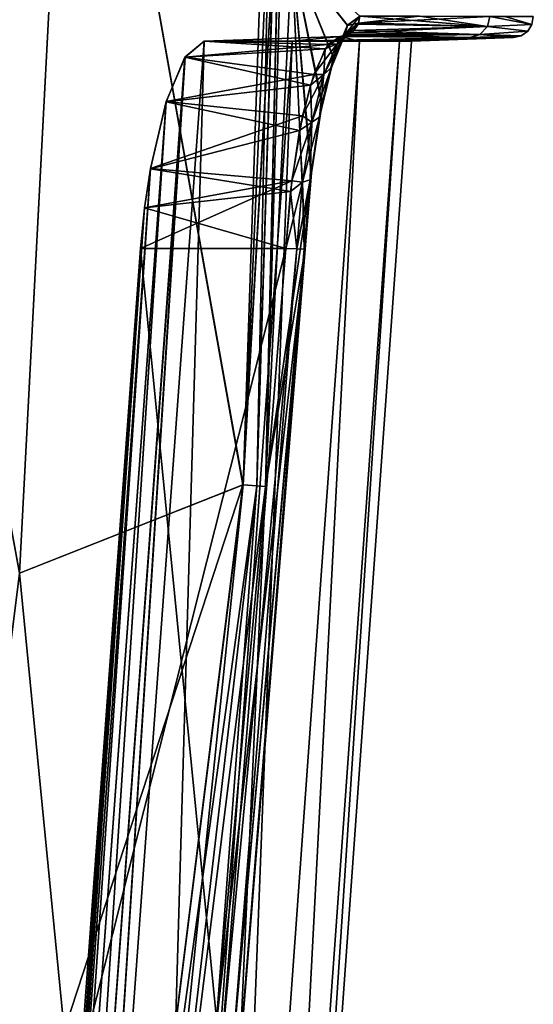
# Model space of a CAD drawing. Header units: millimetres. Extents: x -214 to 214, y -69 to 583.
# Tile 55 of 93: x 90 to 115, y 258 to 305. Entities that reach past the tile are written whole.
import ezdxf

# ---------------------------------------------------------------- set-up
doc = ezdxf.new("R2010")
doc.units = ezdxf.units.MM
doc.header["$LTSCALE"] = 62.021132
for name, color, linetype in [('420', 7, 'CONTINUOUS'), ('421', 7, 'CONTINUOUS'), ('425', 7, 'CONTINUOUS'), ('426', 7, 'CONTINUOUS'), ('427', 7, 'CONTINUOUS'), ('428', 7, 'CONTINUOUS'), ('429', 7, 'CONTINUOUS'), ('430', 7, 'CONTINUOUS'), ('436', 7, 'CONTINUOUS'), ('437', 7, 'CONTINUOUS'), ('438', 7, 'CONTINUOUS'), ('439', 7, 'CONTINUOUS'), ('440', 7, 'CONTINUOUS'), ('441', 7, 'CONTINUOUS'), ('445', 7, 'CONTINUOUS'), ('446', 7, 'CONTINUOUS'), ('448', 7, 'CONTINUOUS'), ('449', 7, 'CONTINUOUS'), ('452', 7, 'CONTINUOUS'), ('454', 7, 'CONTINUOUS'), ('467', 7, 'CONTINUOUS'), ('492', 7, 'CONTINUOUS'), ('526', 7, 'CONTINUOUS')]:
    doc.layers.add(name, color=color, linetype=linetype)

msp = doc.modelspace()

# ---------------------------------------------------------------- linework, layer by layer
at = {"layer": '420', "color": 7, "linetype": 'Continuous'}
for points in [[(103.229, 308.157, 108.959), (101.96, 282.51, 108.801), (104.18, 297.649, 102.795), (103.229, 308.157, 108.959)], [(106.501, 305.212, 92.171), (103.229, 308.157, 108.959), (105.914, 304.761, 95.271), (106.501, 305.212, 92.171)], [(105.914, 304.761, 95.271), (103.229, 308.157, 108.959), (105.241, 303.236, 98.549), (105.914, 304.761, 95.271)], [(105.241, 303.236, 98.549), (103.229, 308.157, 108.959), (104.689, 301.021, 100.953), (105.241, 303.236, 98.549)], [(104.689, 301.021, 100.953), (103.229, 308.157, 108.959), (104.18, 297.649, 102.795), (104.689, 301.021, 100.953)], [(104.18, 297.649, 102.795), (101.96, 282.51, 108.801), (103.876, 293.957, 103.457), (104.18, 297.649, 102.795)], [(101.96, 282.51, 108.801), (99.574, 256.491, 108.539), (103.876, 293.957, 103.457), (101.96, 282.51, 108.801)], [(103.876, 293.957, 103.457), (99.574, 256.491, 108.539), (100.701, 254.744, 103.482), (103.876, 293.957, 103.457)]]:
    msp.add_3dface(points, dxfattribs=at)
at = {"layer": '421', "color": 7, "linetype": 'Continuous'}
for points in [[(103.229, 308.148, -108.959), (103.876, 293.957, -103.457), (101.96, 282.51, -108.801), (103.229, 308.148, -108.959)], [(104.163, 297.554, -102.86), (103.876, 293.957, -103.457), (103.229, 308.148, -108.959), (104.163, 297.554, -102.86)], [(104.672, 300.928, -101.024), (104.163, 297.554, -102.86), (103.229, 308.148, -108.959), (104.672, 300.928, -101.024)], [(105.229, 303.198, -98.607), (104.672, 300.928, -101.024), (103.229, 308.148, -108.959), (105.229, 303.198, -98.607)], [(105.911, 304.772, -95.292), (105.229, 303.198, -98.607), (103.229, 308.148, -108.959), (105.911, 304.772, -95.292)], [(106.501, 305.212, -92.171), (105.911, 304.772, -95.292), (103.229, 308.148, -108.959), (106.501, 305.212, -92.171)], [(103.876, 293.957, -103.457), (100.701, 254.744, -103.482), (101.96, 282.51, -108.801), (103.876, 293.957, -103.457)], [(101.96, 282.51, -108.801), (100.701, 254.744, -103.482), (99.574, 256.497, -108.541), (101.96, 282.51, -108.801)]]:
    msp.add_3dface(points, dxfattribs=at)
at = {"layer": '425', "color": 7, "linetype": 'Continuous'}
for points in [[(102.935, 294.001, 102.245), (103.464, 293.976, 102.419), (99.774, 254.852, 102.235), (102.935, 294.001, 102.245)], [(99.774, 254.852, 102.235), (103.464, 293.976, 102.419), (100.325, 254.789, 102.427), (99.774, 254.852, 102.235)], [(103.464, 293.976, 102.419), (103.824, 293.959, 102.864), (100.325, 254.789, 102.427), (103.464, 293.976, 102.419)], [(103.824, 293.959, 102.864), (103.837, 293.958, 102.898), (100.325, 254.789, 102.427), (103.824, 293.959, 102.864)], [(100.325, 254.789, 102.427), (103.837, 293.958, 102.898), (100.674, 254.748, 102.896), (100.325, 254.789, 102.427)], [(103.837, 293.958, 102.898), (103.876, 293.957, 103.457), (100.674, 254.748, 102.896), (103.837, 293.958, 102.898)], [(103.876, 293.957, 103.457), (100.701, 254.744, 103.482), (100.674, 254.748, 102.896), (103.876, 293.957, 103.457)]]:
    msp.add_3dface(points, dxfattribs=at)
at = {"layer": '426', "color": 7, "linetype": 'Continuous'}
for points in [[(106.501, 305.212, 92.171), (105.914, 304.761, 95.271), (106.438, 304.873, 92.159), (106.501, 305.212, 92.171)], [(105.914, 304.761, 95.271), (105.241, 303.236, 98.549), (105.785, 304.309, 95.505), (105.914, 304.761, 95.271)], [(106.438, 304.873, 92.159), (105.914, 304.761, 95.271), (105.785, 304.309, 95.505), (106.438, 304.873, 92.159)], [(106.438, 304.873, 92.159), (105.785, 304.309, 95.505), (106.21, 304.518, 92.118), (106.438, 304.873, 92.159)], [(104.828, 303.627, 95.466), (105.553, 304.229, 91.999), (105.417, 303.872, 95.292), (104.828, 303.627, 95.466)], [(105.785, 304.309, 95.505), (105.241, 303.236, 98.549), (105.139, 302.739, 98.501), (105.785, 304.309, 95.505)], [(105.785, 304.309, 95.505), (105.139, 302.739, 98.501), (105.417, 303.872, 95.292), (105.785, 304.309, 95.505)], [(105.785, 304.309, 95.505), (105.417, 303.872, 95.292), (106.084, 304.41, 92.095), (105.785, 304.309, 95.505)], [(106.084, 304.41, 92.095), (105.417, 303.872, 95.292), (105.832, 304.281, 92.049), (106.084, 304.41, 92.095)], [(105.417, 303.872, 95.292), (105.553, 304.229, 91.999), (105.832, 304.281, 92.049), (105.417, 303.872, 95.292)], [(105.785, 304.309, 95.505), (106.084, 304.41, 92.095), (106.21, 304.518, 92.118), (105.785, 304.309, 95.505)], [(105.139, 302.739, 98.501), (104.771, 302.387, 98.167), (105.417, 303.872, 95.292), (105.139, 302.739, 98.501)], [(104.771, 302.387, 98.167), (104.828, 303.627, 95.466), (105.417, 303.872, 95.292), (104.771, 302.387, 98.167)], [(104.118, 301.88, 98.532), (104.828, 303.627, 95.466), (104.771, 302.387, 98.167), (104.118, 301.88, 98.532)], [(105.241, 303.236, 98.549), (104.689, 301.021, 100.953), (105.139, 302.739, 98.501), (105.241, 303.236, 98.549)], [(104.192, 300.089, 100.448), (104.118, 301.88, 98.532), (104.771, 302.387, 98.167), (104.192, 300.089, 100.448)], [(104.562, 300.329, 100.869), (104.192, 300.089, 100.448), (104.771, 302.387, 98.167), (104.562, 300.329, 100.869)], [(105.139, 302.739, 98.501), (104.689, 301.021, 100.953), (104.562, 300.329, 100.869), (105.139, 302.739, 98.501)], [(105.139, 302.739, 98.501), (104.562, 300.329, 100.869), (104.771, 302.387, 98.167), (105.139, 302.739, 98.501)], [(103.598, 299.694, 100.51), (104.118, 301.88, 98.532), (104.192, 300.089, 100.448), (103.598, 299.694, 100.51)], [(104.689, 301.021, 100.953), (104.18, 297.649, 102.795), (104.562, 300.329, 100.869), (104.689, 301.021, 100.953)], [(103.738, 297.193, 101.915), (103.598, 299.694, 100.51), (104.192, 300.089, 100.448), (103.738, 297.193, 101.915)], [(104.11, 297.306, 102.385), (103.738, 297.193, 101.915), (104.192, 300.089, 100.448), (104.11, 297.306, 102.385)], [(104.562, 300.329, 100.869), (104.18, 297.649, 102.795), (104.11, 297.306, 102.385), (104.562, 300.329, 100.869)], [(104.562, 300.329, 100.869), (104.11, 297.306, 102.385), (104.192, 300.089, 100.448), (104.562, 300.329, 100.869)], [(103.159, 296.751, 101.866), (103.598, 299.694, 100.51), (103.738, 297.193, 101.915), (103.159, 296.751, 101.866)], [(104.18, 297.649, 102.795), (103.876, 293.957, 103.457), (104.11, 297.306, 102.385), (104.18, 297.649, 102.795)], [(103.464, 293.976, 102.419), (103.159, 296.751, 101.866), (103.738, 297.193, 101.915), (103.464, 293.976, 102.419)], [(103.824, 293.959, 102.864), (103.464, 293.976, 102.419), (103.738, 297.193, 101.915), (103.824, 293.959, 102.864)], [(104.11, 297.306, 102.385), (103.837, 293.958, 102.898), (103.738, 297.193, 101.915), (104.11, 297.306, 102.385)], [(103.837, 293.958, 102.898), (103.824, 293.959, 102.864), (103.738, 297.193, 101.915), (103.837, 293.958, 102.898)], [(103.876, 293.957, 103.457), (103.837, 293.958, 102.898), (104.11, 297.306, 102.385), (103.876, 293.957, 103.457)], [(103.464, 293.976, 102.419), (102.935, 294.001, 102.245), (103.159, 296.751, 101.866), (103.464, 293.976, 102.419)]]:
    msp.add_3dface(points, dxfattribs=at)
at = {"layer": '427', "color": 7, "linetype": 'Continuous'}
for points in [[(109.393, 305.206, 74.687), (106.501, 305.212, 92.171), (106.438, 304.873, 92.159), (109.393, 305.206, 74.687)], [(112.782, 305.199, 46.275), (109.393, 305.206, 74.687), (106.438, 304.873, 92.159), (112.782, 305.199, 46.275)], [(112.782, 305.199, 46.275), (106.438, 304.873, 92.159), (112.665, 304.713, 46.265), (112.782, 305.199, 46.275)], [(112.782, 305.199, 46.275), (112.665, 304.713, 46.265), (114.818, 304.812, 0), (112.782, 305.199, 46.275)], [(114.883, 305.194, 0), (112.782, 305.199, 46.275), (114.818, 304.812, 0), (114.883, 305.194, 0)], [(106.21, 304.518, 92.118), (106.084, 304.41, 92.095), (112.665, 304.713, 46.265), (106.21, 304.518, 92.118)], [(106.084, 304.41, 92.095), (112.298, 304.327, 46.232), (112.665, 304.713, 46.265), (106.084, 304.41, 92.095)], [(106.438, 304.873, 92.159), (106.21, 304.518, 92.118), (112.665, 304.713, 46.265), (106.438, 304.873, 92.159)], [(112.665, 304.713, 46.265), (112.298, 304.327, 46.232), (114.612, 304.485, 0), (112.665, 304.713, 46.265)], [(114.818, 304.812, 0), (112.665, 304.713, 46.265), (114.612, 304.485, 0), (114.818, 304.812, 0)], [(105.832, 304.281, 92.049), (105.553, 304.229, 91.999), (112.298, 304.327, 46.232), (105.832, 304.281, 92.049)], [(105.553, 304.229, 91.999), (111.822, 304.185, 46.189), (112.298, 304.327, 46.232), (105.553, 304.229, 91.999)], [(106.084, 304.41, 92.095), (105.832, 304.281, 92.049), (112.298, 304.327, 46.232), (106.084, 304.41, 92.095)], [(112.298, 304.327, 46.232), (111.822, 304.185, 46.189), (114.297, 304.26, 0), (112.298, 304.327, 46.232)], [(111.822, 304.185, 46.189), (113.919, 304.172, 0), (114.297, 304.26, 0), (111.822, 304.185, 46.189)], [(114.612, 304.485, 0), (112.298, 304.327, 46.232), (114.297, 304.26, 0), (114.612, 304.485, 0)]]:
    msp.add_3dface(points, dxfattribs=at)
at = {"layer": '428', "color": 7, "linetype": 'Continuous'}
for points in [[(106.501, 305.212, -92.171), (112.665, 304.713, -46.265), (106.442, 304.884, -92.16), (106.501, 305.212, -92.171)], [(106.501, 305.212, -92.171), (109.393, 305.206, -74.687), (112.665, 304.713, -46.265), (106.501, 305.212, -92.171)], [(109.393, 305.206, -74.687), (112.782, 305.199, -46.275), (112.665, 304.713, -46.265), (109.393, 305.206, -74.687)], [(112.782, 305.199, -46.275), (114.818, 304.812, 0), (112.665, 304.713, -46.265), (112.782, 305.199, -46.275)], [(112.782, 305.199, -46.275), (113.51, 305.197, -37.426), (114.818, 304.812, 0), (112.782, 305.199, -46.275)], [(113.51, 305.197, -37.426), (114.883, 305.194, 0), (114.818, 304.812, 0), (113.51, 305.197, -37.426)], [(106.421, 304.831, -92.156), (112.665, 304.713, -46.265), (106.21, 304.517, -92.118), (106.421, 304.831, -92.156)], [(112.665, 304.713, -46.265), (112.298, 304.327, -46.232), (106.21, 304.517, -92.118), (112.665, 304.713, -46.265)], [(106.442, 304.884, -92.16), (112.665, 304.713, -46.265), (106.421, 304.831, -92.156), (106.442, 304.884, -92.16)], [(112.665, 304.713, -46.265), (114.612, 304.485, 0), (112.298, 304.327, -46.232), (112.665, 304.713, -46.265)], [(114.818, 304.812, 0), (114.612, 304.485, 0), (112.665, 304.713, -46.265), (114.818, 304.812, 0)], [(105.909, 304.311, -92.063), (111.822, 304.185, -46.189), (105.552, 304.229, -91.998), (105.909, 304.311, -92.063)], [(106.077, 304.405, -92.094), (112.298, 304.327, -46.232), (105.909, 304.311, -92.063), (106.077, 304.405, -92.094)], [(112.298, 304.327, -46.232), (111.822, 304.185, -46.189), (105.909, 304.311, -92.063), (112.298, 304.327, -46.232)], [(106.21, 304.517, -92.118), (112.298, 304.327, -46.232), (106.077, 304.405, -92.094), (106.21, 304.517, -92.118)], [(112.298, 304.327, -46.232), (113.919, 304.172, 0), (111.822, 304.185, -46.189), (112.298, 304.327, -46.232)], [(114.612, 304.485, 0), (114.297, 304.26, 0), (112.298, 304.327, -46.232), (114.612, 304.485, 0)], [(114.297, 304.26, 0), (113.919, 304.172, 0), (112.298, 304.327, -46.232), (114.297, 304.26, 0)]]:
    msp.add_3dface(points, dxfattribs=at)
at = {"layer": '429', "color": 7, "linetype": 'Continuous'}
for points in [[(105.911, 304.772, -95.292), (106.501, 305.212, -92.171), (105.785, 304.31, -95.506), (105.911, 304.772, -95.292)], [(106.501, 305.212, -92.171), (106.442, 304.884, -92.16), (105.785, 304.31, -95.506), (106.501, 305.212, -92.171)], [(105.229, 303.198, -98.607), (105.911, 304.772, -95.292), (105.785, 304.31, -95.506), (105.229, 303.198, -98.607)], [(106.442, 304.884, -92.16), (106.421, 304.831, -92.156), (105.418, 303.872, -95.292), (106.442, 304.884, -92.16)], [(105.785, 304.31, -95.506), (106.442, 304.884, -92.16), (105.418, 303.872, -95.292), (105.785, 304.31, -95.506)], [(106.421, 304.831, -92.156), (106.21, 304.517, -92.118), (105.418, 303.872, -95.292), (106.421, 304.831, -92.156)], [(105.14, 302.74, -98.501), (105.785, 304.31, -95.506), (104.772, 302.387, -98.167), (105.14, 302.74, -98.501)], [(105.785, 304.31, -95.506), (105.418, 303.872, -95.292), (104.772, 302.387, -98.167), (105.785, 304.31, -95.506)], [(106.077, 304.405, -92.094), (105.909, 304.311, -92.063), (104.97, 303.839, -94.807), (106.077, 304.405, -92.094)], [(106.077, 304.405, -92.094), (104.97, 303.839, -94.807), (105.418, 303.872, -95.292), (106.077, 304.405, -92.094)], [(105.909, 304.311, -92.063), (105.552, 304.229, -91.998), (104.97, 303.839, -94.807), (105.909, 304.311, -92.063)], [(105.14, 302.74, -98.501), (105.229, 303.198, -98.607), (105.785, 304.31, -95.506), (105.14, 302.74, -98.501)], [(106.21, 304.517, -92.118), (106.077, 304.405, -92.094), (105.418, 303.872, -95.292), (106.21, 304.517, -92.118)], [(104.97, 303.839, -94.807), (104.282, 302.395, -97.855), (105.418, 303.872, -95.292), (104.97, 303.839, -94.807)], [(105.418, 303.872, -95.292), (104.282, 302.395, -97.855), (104.772, 302.387, -98.167), (105.418, 303.872, -95.292)], [(104.672, 300.928, -101.024), (105.229, 303.198, -98.607), (105.14, 302.74, -98.501), (104.672, 300.928, -101.024)], [(104.282, 302.395, -97.855), (103.741, 300.392, -99.998), (104.772, 302.387, -98.167), (104.282, 302.395, -97.855)], [(104.772, 302.387, -98.167), (103.741, 300.392, -99.998), (104.193, 300.089, -100.448), (104.772, 302.387, -98.167)], [(104.562, 300.33, -100.869), (105.14, 302.74, -98.501), (104.193, 300.089, -100.448), (104.562, 300.33, -100.869)], [(105.14, 302.74, -98.501), (104.772, 302.387, -98.167), (104.193, 300.089, -100.448), (105.14, 302.74, -98.501)], [(104.562, 300.33, -100.869), (104.672, 300.928, -101.024), (105.14, 302.74, -98.501), (104.562, 300.33, -100.869)], [(104.163, 297.554, -102.86), (104.672, 300.928, -101.024), (104.562, 300.33, -100.869), (104.163, 297.554, -102.86)], [(103.741, 300.392, -99.998), (103.219, 297.254, -101.711), (104.193, 300.089, -100.448), (103.741, 300.392, -99.998)], [(104.193, 300.089, -100.448), (103.219, 297.254, -101.711), (103.739, 297.193, -101.916), (104.193, 300.089, -100.448)], [(104.11, 297.306, -102.385), (104.562, 300.33, -100.869), (103.739, 297.193, -101.916), (104.11, 297.306, -102.385)], [(104.562, 300.33, -100.869), (104.193, 300.089, -100.448), (103.739, 297.193, -101.916), (104.562, 300.33, -100.869)], [(104.11, 297.306, -102.385), (104.163, 297.554, -102.86), (104.562, 300.33, -100.869), (104.11, 297.306, -102.385)], [(103.876, 293.957, -103.457), (104.163, 297.554, -102.86), (103.837, 293.958, -102.898), (103.876, 293.957, -103.457)], [(103.837, 293.958, -102.898), (104.163, 297.554, -102.86), (104.11, 297.306, -102.385), (103.837, 293.958, -102.898)], [(103.219, 297.254, -101.711), (102.935, 294.001, -102.245), (103.739, 297.193, -101.916), (103.219, 297.254, -101.711)], [(103.739, 297.193, -101.916), (102.935, 294.001, -102.245), (103.464, 293.976, -102.419), (103.739, 297.193, -101.916)], [(104.11, 297.306, -102.385), (103.739, 297.193, -101.916), (103.464, 293.976, -102.419), (104.11, 297.306, -102.385)], [(104.11, 297.306, -102.385), (103.464, 293.976, -102.419), (103.824, 293.959, -102.864), (104.11, 297.306, -102.385)], [(103.837, 293.958, -102.898), (104.11, 297.306, -102.385), (103.824, 293.959, -102.864), (103.837, 293.958, -102.898)]]:
    msp.add_3dface(points, dxfattribs=at)
at = {"layer": '430', "color": 7, "linetype": 'Continuous'}
for points in [[(103.464, 293.976, -102.419), (102.935, 294.001, -102.245), (99.774, 254.852, -102.235), (103.464, 293.976, -102.419)], [(103.464, 293.976, -102.419), (99.774, 254.852, -102.235), (100.325, 254.789, -102.427), (103.464, 293.976, -102.419)], [(103.824, 293.959, -102.864), (103.464, 293.976, -102.419), (100.325, 254.789, -102.427), (103.824, 293.959, -102.864)], [(103.824, 293.959, -102.864), (100.325, 254.789, -102.427), (100.674, 254.748, -102.896), (103.824, 293.959, -102.864)], [(103.837, 293.958, -102.898), (103.824, 293.959, -102.864), (100.674, 254.748, -102.896), (103.837, 293.958, -102.898)], [(103.876, 293.957, -103.457), (103.837, 293.958, -102.898), (100.674, 254.748, -102.896), (103.876, 293.957, -103.457)], [(100.701, 254.744, -103.482), (103.876, 293.957, -103.457), (100.674, 254.748, -102.896), (100.701, 254.744, -103.482)]]:
    msp.add_3dface(points, dxfattribs=at)
at = {"layer": '436', "color": 7, "linetype": 'Continuous'}
for points in [[(95.924, 294, 102), (99.774, 254.852, 102.235), (93.042, 254.825, 102), (95.924, 294, 102)], [(102.935, 294.001, 102.245), (99.774, 254.852, 102.235), (95.924, 294, 102), (102.935, 294.001, 102.245)]]:
    msp.add_3dface(points, dxfattribs=at)
at = {"layer": '437', "color": 7, "linetype": 'Continuous'}
for points in [[(105.553, 304.229, 91.999), (104.828, 303.627, 95.466), (98.988, 304, 92), (105.553, 304.229, 91.999)], [(98.988, 304, 92), (104.828, 303.627, 95.466), (98.065, 303.229, 95.851), (98.988, 304, 92)], [(104.828, 303.627, 95.466), (104.118, 301.88, 98.532), (98.065, 303.229, 95.851), (104.828, 303.627, 95.466)], [(98.065, 303.229, 95.851), (104.118, 301.88, 98.532), (97.154, 301.074, 99.069), (98.065, 303.229, 95.851)], [(104.118, 301.88, 98.532), (103.598, 299.694, 100.51), (97.154, 301.074, 99.069), (104.118, 301.88, 98.532)], [(97.154, 301.074, 99.069), (103.598, 299.694, 100.51), (96.395, 297.845, 101.231), (97.154, 301.074, 99.069)], [(103.598, 299.694, 100.51), (103.159, 296.751, 101.866), (96.395, 297.845, 101.231), (103.598, 299.694, 100.51)], [(96.395, 297.845, 101.231), (103.159, 296.751, 101.866), (96.116, 295.962, 101.806), (96.395, 297.845, 101.231)], [(103.159, 296.751, 101.866), (102.935, 294.001, 102.245), (96.116, 295.962, 101.806), (103.159, 296.751, 101.866)], [(102.935, 294.001, 102.245), (95.924, 294, 102), (96.116, 295.962, 101.806), (102.935, 294.001, 102.245)]]:
    msp.add_3dface(points, dxfattribs=at)
at = {"layer": '438', "color": 7, "linetype": 'Continuous'}
for points in [[(105.553, 304.229, 91.999), (98.988, 304, 92), (103.235, 303.999, 69.987), (105.553, 304.229, 91.999)], [(106.495, 303.999, 46.225), (105.553, 304.229, 91.999), (103.235, 303.999, 69.987), (106.495, 303.999, 46.225)], [(111.822, 304.185, 46.189), (105.553, 304.229, 91.999), (106.495, 303.999, 46.225), (111.822, 304.185, 46.189)], [(108.416, 303.999, 22.341), (111.822, 304.185, 46.189), (106.495, 303.999, 46.225), (108.416, 303.999, 22.341)], [(109, 304, 0), (111.822, 304.185, 46.189), (108.416, 303.999, 22.341), (109, 304, 0)], [(113.919, 304.172, 0), (111.822, 304.185, 46.189), (109, 304, 0), (113.919, 304.172, 0)]]:
    msp.add_3dface(points, dxfattribs=at)
at = {"layer": '439', "color": 7, "linetype": 'Continuous'}
for points in [[(98.989, 304, -91.999), (105.552, 304.229, -91.998), (103.24, 303.999, -69.956), (98.989, 304, -91.999)], [(105.552, 304.229, -91.998), (111.822, 304.185, -46.189), (103.24, 303.999, -69.956), (105.552, 304.229, -91.998)], [(103.24, 303.999, -69.956), (111.822, 304.185, -46.189), (106.498, 303.999, -46.199), (103.24, 303.999, -69.956)], [(106.498, 303.999, -46.199), (111.822, 304.185, -46.189), (108.416, 303.999, -22.332), (106.498, 303.999, -46.199)], [(111.822, 304.185, -46.189), (113.919, 304.172, 0), (108.416, 303.999, -22.332), (111.822, 304.185, -46.189)], [(113.919, 304.172, 0), (109, 304, 0), (108.416, 303.999, -22.332), (113.919, 304.172, 0)]]:
    msp.add_3dface(points, dxfattribs=at)
at = {"layer": '440', "color": 7, "linetype": 'Continuous'}
for points in [[(104.97, 303.839, -94.807), (105.552, 304.229, -91.998), (98.989, 304, -91.999), (104.97, 303.839, -94.807)], [(104.97, 303.839, -94.807), (98.989, 304, -91.999), (98.067, 303.231, -95.845), (104.97, 303.839, -94.807)], [(104.282, 302.395, -97.855), (104.97, 303.839, -94.807), (98.067, 303.231, -95.845), (104.282, 302.395, -97.855)], [(97.157, 301.083, -99.059), (104.282, 302.395, -97.855), (98.067, 303.231, -95.845), (97.157, 301.083, -99.059)], [(103.741, 300.392, -99.998), (104.282, 302.395, -97.855), (97.157, 301.083, -99.059), (103.741, 300.392, -99.998)], [(96.396, 297.852, -101.228), (103.741, 300.392, -99.998), (97.157, 301.083, -99.059), (96.396, 297.852, -101.228)], [(103.219, 297.254, -101.711), (103.741, 300.392, -99.998), (96.396, 297.852, -101.228), (103.219, 297.254, -101.711)], [(96.117, 295.965, -101.805), (103.219, 297.254, -101.711), (96.396, 297.852, -101.228), (96.117, 295.965, -101.805)], [(102.935, 294.001, -102.245), (103.219, 297.254, -101.711), (95.924, 294, -102), (102.935, 294.001, -102.245)], [(95.924, 294, -102), (103.219, 297.254, -101.711), (96.117, 295.965, -101.805), (95.924, 294, -102)]]:
    msp.add_3dface(points, dxfattribs=at)
at = {"layer": '441', "color": 7, "linetype": 'Continuous'}
for points in [[(99.774, 254.852, -102.235), (102.935, 294.001, -102.245), (93.042, 254.825, -102), (99.774, 254.852, -102.235)], [(102.935, 294.001, -102.245), (95.924, 294, -102), (93.042, 254.825, -102), (102.935, 294.001, -102.245)]]:
    msp.add_3dface(points, dxfattribs=at)
at = {"layer": '445', "color": 7, "linetype": 'Continuous'}
for points in [[(101.96, 282.51, 108.801), (103.135, 333.858, 109.953), (101.539, 282.531, 109.941), (101.96, 282.51, 108.801)], [(103.135, 333.858, 109.953), (102.613, 333.848, 110.793), (101.539, 282.531, 109.941), (103.135, 333.858, 109.953)], [(101.539, 282.531, 109.941), (102.613, 333.848, 110.793), (102.317, 308.14, 110.824), (101.539, 282.531, 109.941)], [(101.96, 282.51, 108.801), (103.229, 308.157, 108.959), (103.135, 333.858, 109.953), (101.96, 282.51, 108.801)], [(100.866, 282.584, 110.952), (101.539, 282.531, 109.941), (102.317, 308.14, 110.824), (100.866, 282.584, 110.952)]]:
    msp.add_3dface(points, dxfattribs=at)
at = {"layer": '446', "color": 7, "linetype": 'Continuous'}
for points in [[(101.539, 282.531, 109.941), (100.866, 282.584, 110.952), (94.579, 232.262, 111.447), (101.539, 282.531, 109.941)], [(95.586, 231.435, 109.755), (101.539, 282.531, 109.941), (94.579, 232.262, 111.447), (95.586, 231.435, 109.755)], [(101.96, 282.51, 108.801), (101.539, 282.531, 109.941), (95.586, 231.435, 109.755), (101.96, 282.51, 108.801)], [(99.574, 256.491, 108.539), (101.96, 282.51, 108.801), (95.586, 231.435, 109.755), (99.574, 256.491, 108.539)]]:
    msp.add_3dface(points, dxfattribs=at)
at = {"layer": '448', "color": 7, "linetype": 'Continuous'}
for points in [[(100.867, 282.584, -110.952), (95.586, 231.435, -109.755), (94.579, 232.264, -111.447), (100.867, 282.584, -110.952)], [(101.539, 282.531, -109.941), (95.586, 231.435, -109.755), (100.867, 282.584, -110.952), (101.539, 282.531, -109.941)], [(101.539, 282.531, -109.941), (99.574, 256.497, -108.541), (95.586, 231.435, -109.755), (101.539, 282.531, -109.941)], [(101.96, 282.51, -108.801), (99.574, 256.497, -108.541), (101.539, 282.531, -109.941), (101.96, 282.51, -108.801)]]:
    msp.add_3dface(points, dxfattribs=at)
at = {"layer": '449', "color": 7, "linetype": 'Continuous'}
for points in [[(101.539, 282.531, -109.941), (100.867, 282.584, -110.952), (103.136, 333.858, -109.951), (101.539, 282.531, -109.941)], [(103.136, 333.858, -109.951), (100.867, 282.584, -110.952), (102.317, 308.14, -110.824), (103.136, 333.858, -109.951)], [(101.96, 282.51, -108.801), (101.539, 282.531, -109.941), (103.136, 333.858, -109.951), (101.96, 282.51, -108.801)], [(103.433, 333.916, -109.012), (103.229, 308.148, -108.959), (101.96, 282.51, -108.801), (103.433, 333.916, -109.012)], [(103.433, 333.916, -109.012), (101.96, 282.51, -108.801), (103.136, 333.858, -109.951), (103.433, 333.916, -109.012)]]:
    msp.add_3dface(points, dxfattribs=at)
at = {"layer": '452', "color": 7, "linetype": 'Continuous'}
for points in [[(94.579, 232.262, 111.447), (100.866, 282.584, 110.952), (84.281, 231.977, 122.224), (94.579, 232.262, 111.447)], [(84.281, 231.977, 122.224), (100.866, 282.584, 110.952), (90.077, 278.325, 122.067), (84.281, 231.977, 122.224)]]:
    msp.add_3dface(points, dxfattribs=at)
at = {"layer": '454', "color": 7, "linetype": 'Continuous'}
for points in [[(100.867, 282.584, -110.952), (94.579, 232.264, -111.447), (90.076, 278.325, -122.067), (100.867, 282.584, -110.952)], [(94.579, 232.264, -111.447), (84.28, 231.977, -122.225), (90.076, 278.325, -122.067), (94.579, 232.264, -111.447)]]:
    msp.add_3dface(points, dxfattribs=at)
at = {"layer": '467', "color": 7, "linetype": 'Continuous'}
for points in [[(102.613, 333.848, -110.794), (100.867, 282.584, -110.952), (92.699, 328.564, -122.047), (102.613, 333.848, -110.794)], [(100.867, 282.584, -110.952), (102.613, 333.848, -110.794), (102.317, 308.14, -110.824), (100.867, 282.584, -110.952)], [(90.076, 278.325, -122.067), (81.814, 323.263, -132.339), (92.699, 328.564, -122.047), (90.076, 278.325, -122.067)], [(100.867, 282.584, -110.952), (90.076, 278.325, -122.067), (92.699, 328.564, -122.047), (100.867, 282.584, -110.952)]]:
    msp.add_3dface(points, dxfattribs=at)
at = {"layer": '492', "color": 7, "linetype": 'Continuous'}
for points in [[(81.825, 323.538, 132.343), (90.077, 278.325, 122.067), (92.699, 328.565, 122.047), (81.825, 323.538, 132.343)], [(90.077, 278.325, 122.067), (100.866, 282.584, 110.952), (92.699, 328.565, 122.047), (90.077, 278.325, 122.067)], [(100.866, 282.584, 110.952), (102.317, 308.14, 110.824), (92.699, 328.565, 122.047), (100.866, 282.584, 110.952)]]:
    msp.add_3dface(points, dxfattribs=at)
at = {"layer": '526', "color": 7, "linetype": 'Continuous'}
for points in [[(96.141, 206.001, -69.966), (91.818, 206, -92), (98.989, 304, -91.999), (96.141, 206.001, -69.966)], [(98.989, 304, -91.999), (91.818, 206, -92), (98.067, 303.231, -95.845), (98.989, 304, -91.999)], [(91.818, 206, 92), (96.137, 206.001, 69.995), (98.988, 304, 92), (91.818, 206, 92)], [(91.818, 206, 92), (98.988, 304, 92), (98.065, 303.229, 95.851), (91.818, 206, 92)], [(98.988, 304, 92), (96.137, 206.001, 69.995), (103.235, 303.999, 69.987), (98.988, 304, 92)], [(96.137, 206.001, 69.995), (99.452, 206.001, 46.236), (103.235, 303.999, 69.987), (96.137, 206.001, 69.995)], [(96.141, 206.001, -69.966), (98.989, 304, -91.999), (103.24, 303.999, -69.956), (96.141, 206.001, -69.966)], [(99.455, 206.001, -46.211), (96.141, 206.001, -69.966), (103.24, 303.999, -69.956), (99.455, 206.001, -46.211)], [(99.452, 206.001, 46.236), (101.406, 206.001, 22.348), (106.495, 303.999, 46.225), (99.452, 206.001, 46.236)], [(99.452, 206.001, 46.236), (106.495, 303.999, 46.225), (103.235, 303.999, 69.987), (99.452, 206.001, 46.236)], [(101.407, 206.001, -22.339), (99.455, 206.001, -46.211), (106.498, 303.999, -46.199), (101.407, 206.001, -22.339)], [(99.455, 206.001, -46.211), (103.24, 303.999, -69.956), (106.498, 303.999, -46.199), (99.455, 206.001, -46.211)], [(101.406, 206.001, 22.348), (102, 206, 0), (108.416, 303.999, 22.341), (101.406, 206.001, 22.348)], [(101.406, 206.001, 22.348), (108.416, 303.999, 22.341), (106.495, 303.999, 46.225), (101.406, 206.001, 22.348)], [(102, 206, 0), (101.407, 206.001, -22.339), (108.416, 303.999, -22.332), (102, 206, 0)], [(101.407, 206.001, -22.339), (106.498, 303.999, -46.199), (108.416, 303.999, -22.332), (101.407, 206.001, -22.339)], [(102, 206, 0), (109, 304, 0), (108.416, 303.999, 22.341), (102, 206, 0)], [(109, 304, 0), (102, 206, 0), (108.416, 303.999, -22.332), (109, 304, 0)], [(91.818, 206, -92), (90.996, 206.764, -95.832), (98.067, 303.231, -95.845), (91.818, 206, -92)], [(90.996, 206.764, -95.832), (97.157, 301.083, -99.059), (98.067, 303.231, -95.845), (90.996, 206.764, -95.832)], [(90.997, 206.761, 95.827), (91.818, 206, 92), (98.065, 303.229, 95.851), (90.997, 206.761, 95.827)], [(90.997, 206.761, 95.827), (98.065, 303.229, 95.851), (97.154, 301.074, 99.069), (90.997, 206.761, 95.827)], [(90.996, 206.764, -95.832), (90.385, 208.922, -99.064), (97.157, 301.083, -99.059), (90.996, 206.764, -95.832)], [(90.385, 208.922, -99.064), (96.396, 297.852, -101.228), (97.157, 301.083, -99.059), (90.385, 208.922, -99.064)], [(90.387, 208.914, 99.056), (90.997, 206.761, 95.827), (97.154, 301.074, 99.069), (90.387, 208.914, 99.056)], [(90.387, 208.914, 99.056), (97.154, 301.074, 99.069), (96.395, 297.845, 101.231), (90.387, 208.914, 99.056)], [(90.385, 208.922, -99.064), (90.193, 210.434, -100.308), (96.396, 297.852, -101.228), (90.385, 208.922, -99.064)], [(90.193, 210.434, -100.308), (96.117, 295.965, -101.805), (96.396, 297.852, -101.228), (90.193, 210.434, -100.308)], [(90.194, 210.426, 100.302), (90.387, 208.914, 99.056), (96.395, 297.845, 101.231), (90.194, 210.426, 100.302)], [(90.194, 210.426, 100.302), (96.395, 297.845, 101.231), (96.116, 295.962, 101.806), (90.194, 210.426, 100.302)], [(90.193, 210.434, -100.308), (90.092, 212.169, -101.237), (96.117, 295.965, -101.805), (90.193, 210.434, -100.308)], [(90.092, 212.169, -101.237), (95.924, 294, -102), (96.117, 295.965, -101.805), (90.092, 212.169, -101.237)], [(95.924, 294, 102), (90.194, 210.426, 100.302), (96.116, 295.962, 101.806), (95.924, 294, 102)], [(95.924, 294, -102), (90.092, 212.169, -101.237), (93.042, 254.825, -102), (95.924, 294, -102)], [(90.092, 212.163, 101.235), (90.194, 210.426, 100.302), (95.924, 294, 102), (90.092, 212.163, 101.235)], [(90.092, 212.163, 101.235), (95.924, 294, 102), (93.042, 254.825, 102), (90.092, 212.163, 101.235)]]:
    msp.add_3dface(points, dxfattribs=at)

doc.saveas('drawing.dxf')
